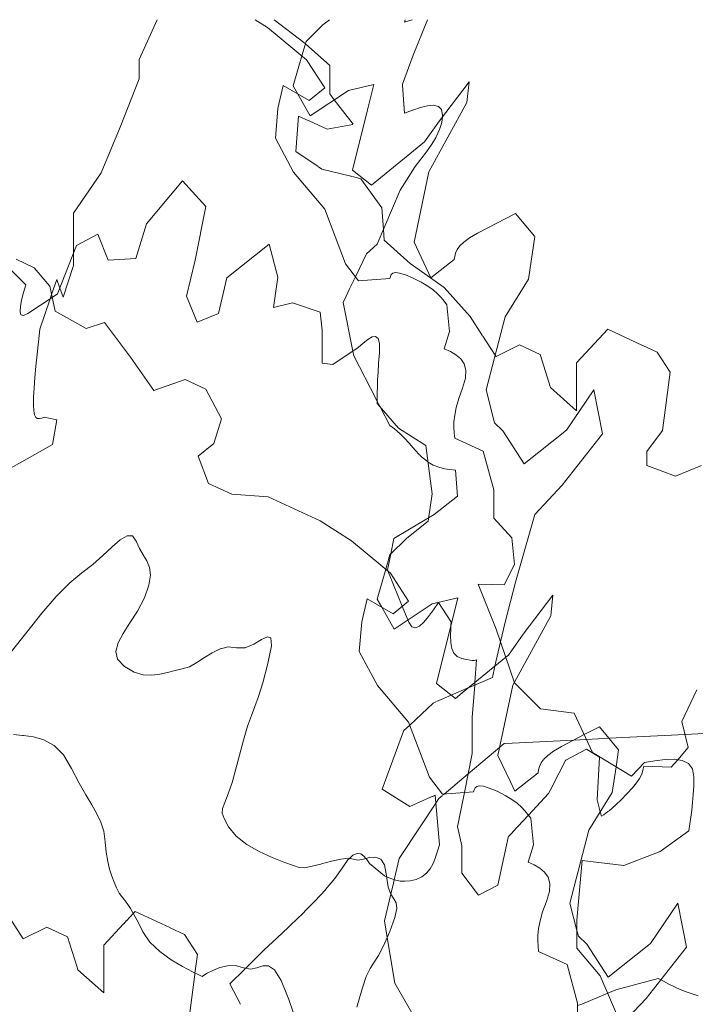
# Model space of a CAD drawing. Header units: millimetres. Extents: x -46876 to 9452, y -13755 to 24767.
# Tile 9 of 55: x -36900 to -31820, y 17363 to 24767. Entities that reach past the tile are written whole.
import ezdxf

# ---------------------------------------------------------------- set-up
doc = ezdxf.new("R2010")
doc.units = ezdxf.units.MM
doc.layers.add('L-PLNT', color=71, linetype='Continuous', lineweight=9)

# ---------------------------------------------------------------- blocks, each defined once
blk = doc.blocks.new('M_RPC Tree - Deciduous - Scarlet Oak - 12_5 Meters-4147365-3D - CAPA')
at = {"layer": 'L-PLNT'}
for p, q in [((-36143.5, 20854.3), (-36092.3, 20885.1)), ((-36092.3, 20885.1), (-36052.1, 20885.5)), ((-36052.1, 20885.5), (-36024.2, 20846.4)), ((-36204.5, 20802), (-36143.5, 20854.3)), ((-36024.2, 20846.4), (-35999.4, 20790.6)), ((-36350.6, 20669.5), (-36274, 20737.4)), ((-36274, 20737.4), (-36204.5, 20802)), ((-35999.4, 20790.6), (-35970.8, 20742.8)), ((-35970.8, 20742.8), (-35968.9, 20739.6)), ((-35968.1, 20738.3), (-35944, 20697.3)), ((-36433, 20607.2), (-36350.6, 20669.5)), ((-35944, 20697.3), (-35924.3, 20648.2)), ((-36523.7, 20533.3), (-36433, 20607.2)), ((-35917.1, 20589.5), (-35928, 20515.6)), ((-35924.3, 20648.2), (-35917.1, 20589.5)), ((-36624.3, 20429.4), (-36523.7, 20533.3)), ((-35928, 20515.6), (-35962.3, 20420.5)), ((-36732.7, 20303), (-36624.3, 20429.4)), ((-35962.3, 20420.5), (-36014.7, 20319.4)), ((-36846.8, 20162), (-36732.7, 20303)), ((-36014.7, 20319.4), (-36070.9, 20230.2)), ((-36070.9, 20230.2), (-36122.2, 20151.2)), ((-36964.3, 20013.9), (-36846.8, 20162)), ((-36122.2, 20151.2), (-36160.4, 20080.7)), ((-36160.4, 20080.7), (-36176.8, 20017)), ((-35203.4, 20043.7), (-35139.6, 20070.7)), ((-35139.6, 20070.7), (-35082.3, 20105.1)), ((-35082.3, 20105.1), (-35037.4, 20127.3)), ((-35037.4, 20127.3), (-35010.5, 20117.9)), ((-35010.5, 20117.9), (-35007.2, 20057.3)), ((-36176.8, 20017), (-36163.2, 19958.4)), ((-35511.3, 19969.4), (-35452.9, 20006.2)), ((-35452.9, 20006.2), (-35393, 20035.5)), ((-35393, 20035.5), (-35360.4, 20043.3)), ((-35358.8, 20043.7), (-35331.5, 20050.3)), ((-35331.5, 20050.3), (-35268.7, 20043.6)), ((-35268.6, 20043.6), (-35206, 20043.7)), ((-35007.2, 20057.3), (-35033.2, 19926.1)), ((-36163.2, 19958.4), (-36110.9, 19903.1)), ((-35623.5, 19901.7), (-35568.2, 19932.2)), ((-35568.2, 19932.2), (-35511.3, 19969.4)), ((-35033.2, 19926.1), (-35071.6, 19780.6)), ((-36110.9, 19903.1), (-36038.8, 19861.3)), ((-36038.8, 19861.3), (-35970.8, 19841.1)), ((-35906.5, 19837.2), (-35845.4, 19844.8)), ((-35845.4, 19844.8), (-35787.2, 19858.6)), ((-35787.2, 19858.6), (-35731.3, 19873.7)), ((-35731.3, 19873.7), (-35677.4, 19884.9)), ((-35677.4, 19884.9), (-35623.5, 19901.7)), ((-35970.8, 19841.1), (-35906.5, 19837.2)), ((-35071.6, 19780.6), (-35103.4, 19678.6)), ((-35103.4, 19678.6), (-35131.4, 19602.2)), ((-35131.4, 19602.2), (-35158, 19533.8)), ((-35158, 19533.8), (-35186, 19455.5)), ((-35186, 19455.5), (-35217.8, 19349.6)), ((-36946.1, 19391), (-36878.1, 19384.4)), ((-36878.1, 19384.4), (-36872.2, 19383.8)), ((-36872.2, 19383.8), (-36794.8, 19372.8)), ((-36794.8, 19372.8), (-36717, 19350.3)), ((-36717, 19350.3), (-36641.5, 19308.5)), ((-35217.8, 19349.6), (-35256.2, 19198.2)), ((-36641.5, 19308.5), (-36571.1, 19239.9)), ((-36571.1, 19239.9), (-36508.9, 19136.7)), ((-35256.2, 19198.2), (-35296.7, 19047.4)), ((-36508.9, 19136.7), (-36453.6, 19026.2)), ((-35302.5, 19030.7), (-35331.6, 18946.1)), ((-35296.7, 19047.4), (-35302.3, 19031.1)), ((-36453.6, 19026.2), (-36402.9, 18936.8)), ((-36402.9, 18936.8), (-36358, 18862.1)), ((-35331.6, 18946.1), (-35358.2, 18880.3)), ((-36358, 18862.1), (-36319.9, 18795.9)), ((-35374.1, 18836.3), (-35376.5, 18800.5)), ((-35358.2, 18880.3), (-35374.1, 18836.3)), ((-36319.9, 18795.9), (-36289.5, 18731.8)), ((-35376.5, 18800.5), (-35362.8, 18758.9)), ((-35362.8, 18758.9), (-35330.5, 18697.9)), ((-36289.5, 18731.8), (-36268, 18663.7)), ((-36268, 18663.7), (-36256.4, 18585.2)), ((-35330.5, 18697.9), (-35273, 18626.8)), ((-35273, 18626.8), (-35192.4, 18564.3)), ((-36256.4, 18585.2), (-36248.3, 18505.7)), ((-35192.4, 18564.3), (-35098.7, 18510.8)), ((-36248.3, 18505.7), (-36237, 18437.4)), ((-36237, 18437.4), (-36223.2, 18378.5)), ((-35098.7, 18510.8), (-35002.3, 18466.4)), ((-35002.1, 18466.3), (-34913.2, 18431.5)), ((-34630.4, 18418.3), (-34556.4, 18438.1)), ((-34556.4, 18438.1), (-34486.3, 18454.1)), ((-34486.3, 18454.1), (-34427.9, 18461)), ((-34427.9, 18461), (-34389, 18453.3)), ((-34389, 18453.3), (-34356.4, 18447)), ((-34356.4, 18447), (-34315, 18454.8)), ((-34315, 18454.8), (-34269.4, 18465.9)), ((-34269.4, 18465.9), (-34224.5, 18469.5)), ((-34224.5, 18469.5), (-34185, 18454.9)), ((-34185, 18454.9), (-34155.6, 18411.3)), ((-36223.2, 18378.5), (-36207.3, 18327.1)), ((-34913.2, 18431.5), (-34841.6, 18406.3)), ((-34841.6, 18406.3), (-34797.8, 18391.2)), ((-34797.8, 18391.2), (-34759, 18389.4)), ((-34758.9, 18389.4), (-34700.5, 18400.2)), ((-34700.5, 18400.2), (-34636.5, 18416.7)), ((-34636.5, 18416.7), (-34630.8, 18418.2)), ((-34155.6, 18411.3), (-34141.3, 18327.9)), ((-36207.3, 18327.1), (-36189.9, 18281.2)), ((-34141.3, 18327.9), (-34129.5, 18242.3)), ((-36189.9, 18281.2), (-36171.4, 18239.2)), ((-36171.4, 18239.2), (-36152.4, 18199)), ((-34129.5, 18242.3), (-34109.3, 18189.6)), ((-36152.4, 18199), (-36133.2, 18176)), ((-36133.2, 18176), (-36113.2, 18150.6)), ((-36113.2, 18150.6), (-36091.6, 18120.6)), ((-34109.3, 18189.6), (-34087.3, 18155.3)), ((-34087.3, 18155.3), (-34070.3, 18124.8)), ((-36091.6, 18120.6), (-36067.7, 18083.6)), ((-36067.7, 18083.6), (-36040.7, 18037.3)), ((-34065.1, 18083.4), (-34078.2, 18016.4)), ((-34070.3, 18124.8), (-34065.1, 18083.4)), ((-36040.7, 18037.3), (-36009.8, 17979.3)), ((-34078.2, 18016.4), (-34116.5, 17909.5)), ((-36009.8, 17979.3), (-35974.2, 17907.3)), ((-35974.2, 17907.3), (-35921.4, 17830.2)), ((-34116.5, 17909.5), (-34164, 17801.5)), ((-35921.4, 17830.2), (-35846.8, 17759.6)), ((-34164, 17801.5), (-34202.4, 17730.3)), ((-35846.8, 17759.6), (-35761.4, 17697.5)), ((-35761.4, 17697.5), (-35675.9, 17645.8)), ((-34202.4, 17730.3), (-34234.8, 17679.2)), ((-35675.9, 17645.8), (-35601.3, 17606.5)), ((-35447.9, 17617.8), (-35395.5, 17638.2)), ((-35395.5, 17638.2), (-35337, 17652.1)), ((-35337, 17652.1), (-35276, 17653.8)), ((-35276, 17653.8), (-35216.7, 17638)), ((-35216.7, 17638), (-35163.4, 17627.6)), ((-35163.4, 17627.6), (-35116.5, 17637.7)), ((-35116.5, 17637.7), (-35072.8, 17651.4)), ((-35072.8, 17651.4), (-35029.8, 17651.6)), ((-35029.8, 17651.6), (-34984.3, 17621.1)), ((-34264.1, 17631.5), (-34293.5, 17570.6)), ((-34234.8, 17679.2), (-34264.1, 17631.5)), ((-35601.3, 17606.5), (-35548.6, 17581.5)), ((-35548.6, 17581.5), (-35528.6, 17572.7)), ((-35528.6, 17572.7), (-35518.3, 17579.6)), ((-35518.3, 17579.6), (-35490.1, 17596.4)), ((-35490.1, 17596.4), (-35447.9, 17617.8)), ((-34984.3, 17621.1), (-34933.7, 17542.8)), ((-34293.5, 17570.6), (-34325.8, 17479.7)), ((-34933.7, 17542.8), (-34875, 17399.7)), ((-34325.8, 17479.7), (-34364.2, 17342.3)), ((-34875, 17399.7), (-34819.8, 17237.9))]:
    blk.add_line(p, q, dxfattribs=at)
blk = doc.blocks.new('M_RPC Tree - Deciduous - Red Maple - 9 Meters-4147367-3D - CAPA')
at = {"layer": 'L-PLNT'}
for p, q in [((-36000.4, 24467.9), (-35865.9, 24767.1)), ((-36000.4, 24323), (-36000.4, 24467.9)), ((-36143.7, 23958.9), (-36000.4, 24323)), ((-36287, 23615.4), (-36143.7, 23958.9)), ((-36493.9, 23312.4), (-36287, 23615.4)), ((-36493.9, 23013.9), (-36493.9, 23312.4)), ((-36493.9, 22919.2), (-36493.9, 23013.9)), ((-36573.5, 22680.1), (-36493.9, 22919.2)), ((-36659.5, 22701.6), (-36621.3, 22813.9)), ((-36621.3, 22813.9), (-36598.2, 22749.1)), ((-36598.2, 22749.1), (-36573.5, 22680.1)), ((-36748.7, 22439.6), (-36670.8, 22668.4)), ((-36670.8, 22668.4), (-36659.5, 22701.6)), ((-36758.8, 22344.4), (-36748.7, 22439.6)), ((-36768.6, 22250.9), (-36758.8, 22344.4)), ((-36777.5, 22160.9), (-36768.6, 22250.9)), ((-36785.1, 22076.1), (-36777.5, 22160.9)), ((-36791.1, 21998.1), (-36785.1, 22076.1)), ((-36795, 21928.8), (-36791.1, 21998.1)), ((-36796.4, 21869.8), (-36795, 21928.8)), ((-36794.1, 21824.8), (-36796.4, 21869.8)), ((-36787.6, 21794.5), (-36794.1, 21824.8)), ((-36777.6, 21776.4), (-36787.6, 21794.5)), ((-36764.9, 21768.1), (-36777.6, 21776.4)), ((-36733.8, 21771.3), (-36750, 21767.3)), ((-36716.8, 21777.8), (-36733.8, 21771.3)), ((-36621.3, 21758.4), (-36716.8, 21777.8)), ((-36750, 21767.3), (-36764.9, 21768.1)), ((-36653.1, 21571.7), (-36621.3, 21758.4)), ((-36844.2, 21465.6), (-36653.1, 21571.7)), ((-37051.1, 21348.8), (-36844.2, 21465.6)), ((-36872.4, 17854.7), (-37067.9, 18156.9)), ((-36070.3, 18018.8), (-36094.5, 17992.8)), ((-36045.5, 18045.5), (-36069.8, 18019.4)), ((-36032, 18060), (-36045.5, 18045.5)), ((-35771.1, 17939.4), (-36032, 18060)), ((-36696.5, 17943), (-36872.4, 17854.7)), ((-36540.2, 17870.8), (-36696.5, 17943)), ((-36119, 17966.6), (-36266.6, 17808)), ((-36095.4, 17991.9), (-36117.6, 17968)), ((-35660.7, 17888.5), (-35769.5, 17938.7)), ((-36470.4, 17649.4), (-36540.2, 17870.8)), ((-35563, 17737.4), (-35660.7, 17888.5)), ((-36266.6, 17808), (-36266.6, 17659.7)), ((-35581.7, 17597.2), (-35563, 17737.4)), ((-36462, 17622.8), (-36470, 17648.2)), ((-36266.6, 17659.7), (-36266.6, 17447.8)), ((-36266.6, 17447.8), (-36462, 17622.8)), ((-35621.6, 17298.2), (-35583.1, 17586.4)), ((-35583.1, 17586.9), (-35581.7, 17597.2)), ((-32100.2, 17557.5), (-32418.5, 17470.3)), ((-32079.8, 17546.8), (-32100.2, 17557.5)), ((-32059.2, 17536), (-32079.8, 17546.8)), ((-32017.9, 17514.8), (-32059.2, 17536)), ((-31976.1, 17494.3), (-32017.9, 17514.8)), ((-31933.4, 17475), (-31976.1, 17494.3)), ((-31889.7, 17457.1), (-31933.4, 17475)), ((-32478.4, 17445.2), (-32673.3, 17363.3)), ((-32418.5, 17470.3), (-32478.4, 17445.2)), ((-31844.5, 17441), (-31889.7, 17457.1)), ((-31797.7, 17427.2), (-31844.5, 17441)), ((-32673.3, 17363.3), (-32704.9, 17352.6))]:
    blk.add_line(p, q, dxfattribs=at)
blk = doc.blocks.new('M_RPC Tree - Deciduous - Red Maple - 9 Meters-V39-3D - CAPA')
at = {"layer": 'L-PLNT'}
for p, q in [((-35946.8, 23231.9), (-35676.1, 23556.4)), ((-35676.1, 23556.4), (-35501, 23362.2)), ((-35501, 23362.2), (-35580.6, 22957.6)), ((-36026.4, 22972.1), (-35946.8, 23231.9)), ((-36472.1, 23069.4), (-36312.9, 23154.4)), ((-36312.9, 23154.4), (-36233.3, 22958.9)), ((-36615.4, 22705.2), (-36472.1, 23069.4)), ((-35341.8, 22826.3), (-35023.4, 23079.1)), ((-35023.4, 23079.1), (-34959.8, 22831.6)), ((-36926.4, 22965.1), (-36789.6, 22901.9)), ((-36233.3, 22958.9), (-36026.4, 22972.1)), ((-35580.6, 22957.6), (-35644.3, 22687.6)), ((-36965.6, 22886.6), (-36854.2, 22774.3)), ((-36789.6, 22901.9), (-36672.3, 22763)), ((-35405.5, 22556.4), (-35341.8, 22826.3)), ((-34959.8, 22831.6), (-34991.6, 22603.5)), ((-36854.2, 22774.3), (-36870.9, 22714.8)), ((-36672.3, 22763), (-36633.3, 22575.4)), ((-36885.2, 22658.8), (-36894.7, 22610)), ((-36870.9, 22714.8), (-36885.2, 22658.8)), ((-36742.7, 22620.7), (-36654.8, 22679)), ((-36654.8, 22679), (-36615.4, 22705.2)), ((-35644.3, 22687.6), (-35564.7, 22492.1)), ((-36894.7, 22610), (-36897.2, 22571.9)), ((-36838.3, 22557.3), (-36742.7, 22620.7)), ((-34991.6, 22603.5), (-34848.3, 22636.6)), ((-34848.3, 22636.6), (-34641.4, 22567)), ((-36897.2, 22571.9), (-36890.2, 22548)), ((-36890.2, 22548), (-36871.3, 22541.9)), ((-36871.3, 22541.9), (-36838.3, 22557.3)), ((-36633.3, 22575.4), (-36398.7, 22445.9)), ((-35564.7, 22492.1), (-35405.5, 22556.4)), ((-34641.4, 22567), (-34625.5, 22432.7)), ((-36398.7, 22445.9), (-36261.9, 22488.7)), ((-36261.9, 22488.7), (-36066.5, 22228.9)), ((-34625.5, 22432.7), (-34625.5, 22184.3)), ((-34317.6, 22334.9), (-34282.2, 22363)), ((-34282.2, 22363), (-34250.4, 22381.5)), ((-34250.4, 22381.5), (-34224, 22385.6)), ((-34224, 22385.6), (-34204.9, 22370.4)), ((-34204.9, 22370.4), (-34194.8, 22331)), ((-34545.9, 22175.1), (-34354.8, 22301.9)), ((-34354.8, 22301.9), (-34317.6, 22334.9)), ((-34194.8, 22331), (-34195.6, 22262.7)), ((-36066.5, 22228.9), (-35890.6, 21978.1)), ((-34195.6, 22262.7), (-34201.5, 22184.4)), ((-34625.5, 22184.3), (-34545.9, 22175.1)), ((-34201.5, 22184.4), (-34205.7, 22117)), ((-34205.7, 22117), (-34208.6, 22058.6)), ((-35890.6, 21978.1), (-35656.1, 22060.6)), ((-35656.1, 22060.6), (-35499.7, 21988.4)), ((-34210.3, 22007.5), (-34211.2, 21961.8)), ((-34208.6, 22058.6), (-34210.3, 22007.5)), ((-35499.7, 21988.4), (-35382.5, 21764.7)), ((-34211.5, 21919.8), (-34211.6, 21879.6)), ((-34211.2, 21961.8), (-34211.5, 21919.8)), ((-34211.6, 21879.6), (-34052.4, 21695.5)), ((-35382.5, 21764.7), (-35441.1, 21579.8)), ((-34052.4, 21695.5), (-33845.4, 21563.9)), ((-35441.1, 21579.8), (-35558.3, 21485.7)), ((-33845.4, 21563.9), (-33797.6, 21202.3)), ((-35558.3, 21485.7), (-35480.2, 21280)), ((-35480.2, 21280), (-35304.3, 21198.8)), ((-35304.3, 21198.8), (-35030.7, 21178.4)), ((-35030.7, 21178.4), (-34639.8, 20997.9)), ((-33797.6, 21202.3), (-33829.5, 20994.9)), ((-34639.8, 20997.9), (-34405.3, 20847.2)), ((-33829.5, 20994.9), (-33988.7, 20868.6)), ((-34405.3, 20847.2), (-34112.1, 20605.8)), ((-33988.7, 20868.6), (-34116, 20742.6)), ((-34116, 20742.6), (-34147.1, 20634.6)), ((-34147.1, 20634.6), (-34211.6, 20410.1)), ((-34112.1, 20605.8), (-33975.3, 20394.3)), ((-33113.1, 20146), (-32890.2, 20438.8)), ((-32890.2, 20438.8), (-32906.2, 20283.3)), ((-34288, 20411.6), (-34327.1, 20238.9)), ((-34092.6, 20300.1), (-34288, 20411.6)), ((-34211.6, 20410.1), (-34176.5, 20348)), ((-33975.3, 20394.3), (-34092.6, 20300.1)), ((-34084.2, 20184.2), (-33797.6, 20374.5)), ((-33797.6, 20374.5), (-33606.6, 20418.5)), ((-33606.6, 20418.5), (-33765.8, 19774.7)), ((-34176.5, 20348), (-34084.2, 20184.2)), ((-34327.1, 20238.9), (-34346.6, 20014.8)), ((-32906.2, 20283.3), (-33180.5, 19784.2)), ((-33224.6, 19989.1), (-33113.1, 20146)), ((-34346.6, 20014.8), (-34209.8, 19760.9)), ((-33572.4, 19703.9), (-33244.6, 19972.7)), ((-33244.6, 19972.7), (-33224.6, 19989.1)), ((-33765.8, 19774.7), (-33622.5, 19662.8)), ((-33180.5, 19784.2), (-33192.7, 19761.9)), ((-34209.8, 19760.9), (-33975.3, 19483.1)), ((-33622.5, 19662.8), (-33572.4, 19703.9)), ((-33192.7, 19761.9), (-33304.1, 19232.6)), ((-33975.3, 19483.1), (-33819, 19071.8)), ((-32655.1, 19390.4), (-32540, 19450.2)), ((-32540, 19450.2), (-32396.7, 19276.3)), ((-32826.5, 19301.3), (-32655.1, 19390.4)), ((-32929.5, 19234.7), (-32886, 19266.6)), ((-32886, 19266.6), (-32826.5, 19301.3)), ((-32396.7, 19276.3), (-32415.7, 19148.5)), ((-33304.1, 19232.6), (-33210.1, 19035.2)), ((-32991.3, 19151.8), (-32979.5, 19177.8)), ((-32979.5, 19177.8), (-32960.3, 19204.6)), ((-32959.8, 19205.3), (-32929.5, 19234.7)), ((-33001.4, 19103.8), (-32997.8, 19126.8)), ((-32997.8, 19126.8), (-32991.3, 19151.8)), ((-32415.7, 19148.5), (-32444.5, 18954.8)), ((-33819, 19071.8), (-33721.2, 18941.9)), ((-33210, 19035), (-33176.8, 18965.3)), ((-33176.8, 18965.3), (-33001.7, 19102.3)), ((-33721.2, 18941.9), (-33486.7, 18960.7)), ((-33486.7, 18960.7), (-33482.1, 18976.7)), ((-33482.1, 18976.7), (-33474.9, 18990.6)), ((-33474.9, 18990.6), (-33462.6, 19000.8)), ((-33462.6, 19000.8), (-33442.6, 19005.1)), ((-33442.6, 19005.1), (-33412.4, 19001.8)), ((-33412.4, 19001.8), (-33369.3, 18988.8)), ((-33369.3, 18988.8), (-33310.8, 18964.3)), ((-33310.8, 18964.3), (-33250.1, 18933.8)), ((-33250.1, 18933.8), (-33200.6, 18904)), ((-33200.6, 18904), (-33160.6, 18874.9)), ((-32444.5, 18954.8), (-32619.6, 18673)), ((-33160.6, 18874.9), (-33128, 18846.2)), ((-33128, 18846.2), (-33101.1, 18818)), ((-33101.1, 18818), (-33078, 18790)), ((-33078, 18790), (-33056.7, 18762.2)), ((-33056.7, 18762.2), (-33037.2, 18562.4)), ((-32619.6, 18673), (-32762.9, 18122.5)), ((-33037.2, 18562.4), (-33076.3, 18432.2)), ((-33076.3, 18432.2), (-33030.8, 18410.4)), ((-33030.8, 18410.4), (-32988.5, 18386.1)), ((-32988.5, 18386.1), (-32952.7, 18356.7)), ((-32952.7, 18356.7), (-32926.7, 18319.5)), ((-32926.7, 18319.5), (-32913.6, 18272.1)), ((-32913.6, 18272.1), (-32916.8, 18211.7)), ((-32916.8, 18211.7), (-32939.5, 18135.8)), ((-32939.5, 18135.8), (-32967.9, 18057.7)), ((-32762.9, 18122.5), (-32710.4, 17918.6)), ((-32157.9, 17820.5), (-31951, 18123.4)), ((-31951, 18123.4), (-31887.3, 17793.2)), ((-32967.9, 18057.7), (-32987, 17990.9)), ((-32998.5, 17933.4), (-33003.8, 17883.5)), ((-32987, 17990.9), (-32998.5, 17933.4)), ((-33003.8, 17883.5), (-33004.5, 17839.3)), ((-32710.4, 17918.6), (-32699.2, 17875)), ((-32699.2, 17875), (-32635.5, 17813.8)), ((-33004.5, 17839.3), (-33002.1, 17798.9)), ((-33002.1, 17798.9), (-32998.1, 17760.3)), ((-32635.5, 17813.8), (-32476.3, 17567.7)), ((-32476.3, 17567.7), (-32157.9, 17820.5)), ((-31887.3, 17793.2), (-32189.8, 17406.1)), ((-32998.1, 17760.3), (-32783.1, 17661)), ((-32783.1, 17661), (-32704.9, 17370.6)), ((-32189.8, 17406.1), (-32376.6, 17207.3)), ((-32704.9, 17370.6), (-32704.9, 17158.7))]:
    blk.add_line(p, q, dxfattribs=at)
blk = doc.blocks.new('M_RPC Tree - Deciduous - Red Maple - 9 Meters-V40-3D - CAPA')
at = {"layer": 'L-PLNT'}
for p, q in [((-35129.1, 24767.1), (-35036.1, 24707.4)), ((-34571.2, 24767.1), (-34619.5, 24728.8)), ((-35036.1, 24707.4), (-34743, 24466)), ((-34619.5, 24728.8), (-34746.9, 24602.8)), ((-34746.9, 24602.8), (-34777.9, 24494.8)), ((-34777.9, 24494.8), (-34842.4, 24270.4)), ((-34743, 24466), (-34606.1, 24254.5)), ((-33743.9, 24006.2), (-33521.1, 24299)), ((-33521.1, 24299), (-33537, 24143.6)), ((-34918.8, 24271.8), (-34957.9, 24099.1)), ((-34723.4, 24160.3), (-34918.8, 24271.8)), ((-34842.4, 24270.4), (-34807.4, 24208.2)), ((-34606.1, 24254.5), (-34723.4, 24160.3)), ((-34715, 24044.5), (-34428.5, 24234.7)), ((-34428.5, 24234.7), (-34237.5, 24278.7)), ((-34237.5, 24278.7), (-34284.1, 24090)), ((-34807.4, 24208.2), (-34715, 24044.5)), ((-33537, 24143.6), (-33823.6, 23622.2)), ((-34957.9, 24099.1), (-34977.5, 23875)), ((-34284.3, 24089.2), (-34396.7, 23634.9)), ((-33855.4, 23849.4), (-33743.9, 24006.2)), ((-34977.5, 23875), (-34840.7, 23621.2)), ((-34253.4, 23523.1), (-33855.4, 23849.4)), ((-34840.7, 23621.2), (-34606.1, 23343.3)), ((-34396.7, 23634.9), (-34253.4, 23523.1)), ((-33823.6, 23622.2), (-33935, 23092.9)), ((-34606.1, 23343.3), (-34449.8, 22932)), ((-33457.4, 23161.6), (-33170.8, 23310.4)), ((-33170.8, 23310.4), (-33028.8, 23138)), ((-33560.4, 23094.9), (-33516.8, 23126.8)), ((-33516.8, 23126.8), (-33457.4, 23161.6)), ((-33027.6, 23136.5), (-33075.3, 22815)), ((-33935, 23092.9), (-33807.6, 22825.5)), ((-33622.2, 23012.1), (-33610.4, 23038.1)), ((-33610.4, 23038.1), (-33590.7, 23065.5)), ((-33590.7, 23065.5), (-33560.4, 23094.9)), ((-33807.6, 22825.5), (-33632.5, 22962.5)), ((-33632.5, 22962.5), (-33628.7, 22987)), ((-33628.7, 22987), (-33622.2, 23012.1)), ((-34449.8, 22932), (-34352.1, 22802.1)), ((-34352.1, 22802.1), (-34117.6, 22821)), ((-34117.6, 22821), (-34112.9, 22836.9)), ((-34112.9, 22836.9), (-34105.8, 22850.9)), ((-34105.8, 22850.9), (-34093.5, 22861)), ((-34093.5, 22861), (-34073.5, 22865.4)), ((-34073.5, 22865.4), (-34043.2, 22862)), ((-34043.2, 22862), (-34000.1, 22849)), ((-34000.1, 22849), (-33941.7, 22824.5)), ((-33941.7, 22824.5), (-33880.9, 22794)), ((-33075.3, 22815), (-33250.4, 22533.2)), ((-33880.9, 22794), (-33831.5, 22764.2)), ((-33831.5, 22764.2), (-33791.4, 22735.1)), ((-33791.4, 22735.1), (-33758.9, 22706.5)), ((-33758.9, 22706.5), (-33732, 22678.2)), ((-33732, 22678.2), (-33708.8, 22650.3)), ((-33708.8, 22650.3), (-33687.6, 22622.4)), ((-33687.6, 22622.4), (-33668, 22422.7)), ((-33250.4, 22533.2), (-33393.7, 21982.7)), ((-33668, 22422.7), (-33707.1, 22292.4)), ((-33707.1, 22292.4), (-33661.6, 22270.7)), ((-33661.6, 22270.7), (-33619.3, 22246.4)), ((-33619.3, 22246.4), (-33583.5, 22216.9)), ((-33583.5, 22216.9), (-33557.5, 22179.8)), ((-33557.5, 22179.8), (-33544.5, 22132.3)), ((-33547.6, 22071.9), (-33570.3, 21996.1)), ((-33544.5, 22132.3), (-33547.6, 22071.9)), ((-33570.3, 21996.1), (-33598.7, 21917.9)), ((-33598.7, 21917.9), (-33617.9, 21851.1)), ((-33393.7, 21982.7), (-33330.1, 21735.3)), ((-32788.8, 21680.7), (-32581.8, 21983.7)), ((-32581.8, 21983.7), (-32518.2, 21653.4)), ((-33617.9, 21851.1), (-33629.3, 21793.7)), ((-33629.3, 21793.7), (-33634.6, 21743.8)), ((-33634.6, 21743.8), (-33635.3, 21699.6)), ((-33635.3, 21699.6), (-33632.9, 21659.1)), ((-33330.1, 21735.3), (-33266.4, 21674.1)), ((-33632.9, 21659.1), (-33629, 21620.5)), ((-33266.4, 21674.1), (-33107.2, 21427.9)), ((-33107.2, 21427.9), (-32788.8, 21680.7)), ((-32518.2, 21653.4), (-32820.6, 21266.3)), ((-33629, 21620.5), (-33414, 21521.2)), ((-33414, 21521.2), (-33335.8, 21230.8)), ((-32820.6, 21266.3), (-33027.6, 21046.1)), ((-33335.8, 21230.8), (-33335.8, 21018.9)), ((-33027.6, 21046.1), (-33170.8, 20537.1)), ((-33335.8, 21018.9), (-33199, 20871)), ((-33199, 20871), (-33179.5, 20671.2)), ((-33179.5, 20671.2), (-33257.6, 20516.6)), ((-33257.6, 20516.6), (-33453.1, 20522.1)), ((-33453.1, 20522.1), (-33316.2, 20183.4)), ((-33170.8, 20537.1), (-33250.4, 20235.9)), ((-33250.4, 20235.9), (-33284.2, 20089.2)), ((-33316.2, 20183.4), (-33179.5, 19781.2)), ((-33284.2, 20089.2), (-33326.4, 19905.6)), ((-33326.4, 19905.6), (-33346, 19820.6)), ((-33346, 19820.6), (-33521.1, 19745.7)), ((-33179.5, 19781.2), (-32984, 19584.9)), ((-33521.8, 19745.4), (-33654.5, 19687.8)), ((-33791.7, 19628.2), (-33967.5, 19462.5)), ((-33771, 19637.2), (-33791.7, 19628.2)), ((-33654.5, 19687.8), (-33766.7, 19639)), ((-32984, 19584.9), (-32730, 19552.4)), ((-32730, 19552.4), (-32593.1, 19256.1)), ((-34014.9, 19417.3), (-34173.8, 18981.3)), ((-33967.5, 19462.5), (-34014.6, 19418.1)), ((-32593.1, 19256.1), (-32300, 19078.3)), ((-32300, 19078.3), (-32202.3, 19181.5)), ((-32202.3, 19181.5), (-32123.2, 19194.2)), ((-32123.2, 19194.2), (-32047.5, 19203.3)), ((-32047.5, 19203.3), (-31978.2, 19205.4)), ((-31978.2, 19205.4), (-31918.6, 19197)), ((-31918.6, 19197), (-31872.1, 19174.6)), ((-31872.1, 19174.6), (-31841.8, 19134.6)), ((-31841.8, 19134.6), (-31830.9, 19073.6)), ((-31830.9, 19073.6), (-31832.1, 19004)), ((-34173.8, 18981.3), (-33966.8, 18849.6)), ((-31832.1, 19004), (-31835.3, 18939.7)), ((-33966.8, 18849.6), (-33809.8, 18919.8)), ((-33809.3, 18920.1), (-33797.7, 18925.2)), ((-33796.8, 18925.7), (-33775.8, 18935)), ((-33775.8, 18935), (-33743.9, 18562.9)), ((-31835.3, 18939.7), (-31840.2, 18879.9)), ((-31846.4, 18823.8), (-31853.7, 18770.3)), ((-31840.2, 18879.9), (-31846.4, 18823.8)), ((-31853.7, 18770.3), (-31861.7, 18718.6)), ((-31870, 18667.8), (-32085, 18512.8)), ((-31861.7, 18718.6), (-31870, 18667.8)), ((-33757.8, 18514.2), (-33772.7, 18468.2)), ((-33743.9, 18562.9), (-33757.8, 18514.2)), ((-32085, 18512.8), (-32358.6, 18406.1)), ((-34432.2, 18448.7), (-34476.2, 18387.2)), ((-34420.7, 18459.6), (-34432.2, 18448.7)), ((-34394.8, 18484.1), (-34420.7, 18459.6)), ((-34363, 18497.7), (-34394.8, 18484.1)), ((-34335.7, 18493.8), (-34363, 18497.7)), ((-34311.7, 18476.8), (-34335.7, 18493.8)), ((-34296.8, 18459.2), (-34311.7, 18476.8)), ((-34289.9, 18451.2), (-34296.8, 18459.2)), ((-34269.3, 18421.1), (-34289.9, 18451.2)), ((-33773.1, 18466.9), (-33791.2, 18422.4)), ((-32671.3, 18444.5), (-32710.4, 17996.4)), ((-32358.6, 18406.1), (-32671.3, 18444.5)), ((-34476.2, 18387.2), (-34531.4, 18308.7)), ((-34157.9, 18329.5), (-34269.3, 18421.1)), ((-33813.4, 18382.3), (-33841.2, 18347.8)), ((-33791.2, 18422.4), (-33813.4, 18382.3)), ((-34531.4, 18308.7), (-34600, 18225.5)), ((-34142.4, 18322.3), (-34157.9, 18329.5)), ((-34140.4, 18321.4), (-34142.2, 18322.3)), ((-34130.4, 18316.8), (-34140.4, 18321.4)), ((-34102.1, 18305.2), (-34130.4, 18316.8)), ((-34072.2, 18295.7), (-34102.1, 18305.2)), ((-34039.8, 18289.5), (-34072.2, 18295.7)), ((-34004, 18287.8), (-34039.8, 18289.5)), ((-33964, 18291.5), (-34004, 18287.8)), ((-33919.1, 18301.8), (-33964, 18291.5)), ((-33875.9, 18320.5), (-33919.1, 18301.8)), ((-33841.2, 18347.8), (-33875.9, 18320.5)), ((-34601.4, 18224.1), (-34679.7, 18138.7)), ((-34732.4, 18085.1), (-34757.3, 18059.9)), ((-34679.7, 18138.7), (-34732.1, 18085.4)), ((-34768.3, 18048.8), (-34863.6, 17956.6)), ((-34758.3, 18058.9), (-34768.3, 18048.8)), ((-32710.4, 17996.4), (-32710.4, 17784.4)), ((-34881.8, 17939.5), (-34963.3, 17862.9)), ((-34863.6, 17956.6), (-34880.6, 17940.6)), ((-34963.3, 17862.9), (-35065.3, 17768.5)), ((-32710.4, 17784.4), (-32534.5, 17576.1)), ((-35065.3, 17768.5), (-35200.5, 17634.8)), ((-35207.9, 17627.5), (-35320, 17516.6)), ((-35200.5, 17634.8), (-35207, 17628.3)), ((-32534.5, 17576.1), (-32319.5, 17074.1)), ((-35320, 17516.6), (-35240.5, 17362.6))]:
    blk.add_line(p, q, dxfattribs=at)
blk = doc.blocks.new('M_RPC Tree - Deciduous - Red Maple - 9 Meters-V47-3D - CAPA')
at = {"layer": 'L-PLNT'}
for p, q in [((-34764.3, 24596.7), (-34985.2, 24767.1)), ((-33949.2, 24767.1), (-34006.2, 24747.8)), ((-34006.2, 24747.8), (-34002, 24767.1)), ((-33942.5, 24500.3), (-33833.7, 24767.1)), ((-34751.9, 24585.5), (-34764.3, 24596.7)), ((-34568.9, 24421.7), (-34751.9, 24585.5)), ((-34022.1, 24281.9), (-33942.5, 24500.3)), ((-34568.9, 24209.7), (-34568.9, 24421.7)), ((-34021.6, 24274.7), (-34022.1, 24281.9)), ((-34006.2, 24064.8), (-34021.5, 24273.2)), ((-34534.2, 24164.5), (-34568.9, 24209.7)), ((-34393.3, 23980.5), (-34534.2, 24164.5)), ((-33945.2, 24087.3), (-34006.2, 24064.8)), ((-33886.8, 24106.7), (-33943.6, 24087.9)), ((-33833.3, 24119.9), (-33886.8, 24106.7)), ((-33787.3, 24123.7), (-33833.3, 24119.9)), ((-33751.4, 24115.1), (-33787.3, 24123.7)), ((-33728, 24090.9), (-33751.4, 24115.1)), ((-33719.7, 24048.1), (-33728, 24090.9)), ((-34823, 23776.1), (-34803.4, 24042.5)), ((-34803.4, 24042.5), (-34725.1, 24006.4)), ((-34724.2, 24005.9), (-34588.4, 23943.2)), ((-33742.6, 23940.2), (-33725.7, 23994.5)), ((-33725.7, 23994.5), (-33721, 24036.3)), ((-33721, 24036.3), (-33719.7, 24048.1)), ((-34588.4, 23943.2), (-34393.8, 23980)), ((-33768.5, 23885.3), (-33742.6, 23940.2)), ((-33801.7, 23830), (-33769.2, 23884.1)), ((-34654.7, 23661.9), (-34823, 23776.1)), ((-33882.6, 23718.3), (-33840.3, 23774.3)), ((-33840.3, 23774.3), (-33801.7, 23830)), ((-33926.6, 23662.3), (-33882.6, 23718.3)), ((-34627.5, 23643.4), (-34652.6, 23660.5)), ((-34410, 23590.2), (-34627.5, 23643.4)), ((-34038.1, 23484.9), (-33926.6, 23662.3)), ((-34403.6, 23588.6), (-34407.1, 23589.5)), ((-34334.4, 23571.6), (-34397, 23587)), ((-34178, 23351.1), (-34334.4, 23571.6)), ((-34213.2, 23078.8), (-34038.1, 23484.9)), ((-34165.1, 23190.4), (-34178, 23351.1)), ((-34158.5, 23109), (-34165.1, 23190.4)), ((-33963.1, 22933.9), (-34158.5, 23109)), ((-34292.8, 23005.3), (-34213.2, 23078.8)), ((-34375.4, 22833.2), (-34292.8, 23005.3)), ((-33939.7, 22917.3), (-33963.1, 22933.9)), ((-33709, 22753), (-33938.8, 22916.7)), ((-34418.9, 22742.6), (-34375.4, 22833.2)), ((-34445.3, 22687.8), (-34419.2, 22742)), ((-33513.5, 22535.6), (-33709, 22753)), ((-34467.9, 22640.7), (-34445.4, 22687.4)), ((-34395.6, 22274.9), (-34467.9, 22640.7)), ((-33418.9, 22389.2), (-33513.5, 22535.6)), ((-32477.7, 22438.7), (-32712.2, 22186.7)), ((-32216.7, 22318.2), (-32477.7, 22438.7)), ((-33325.5, 22244.9), (-33417.5, 22387.1)), ((-33142.2, 22321.7), (-33318.1, 22233.4)), ((-32985.9, 22249.5), (-33142.2, 22321.7)), ((-32106.4, 22267.2), (-32215.2, 22317.4)), ((-34388.3, 22238.2), (-34395.6, 22274.9)), ((-34220, 21912.4), (-34388.3, 22238.2)), ((-33318.1, 22233.4), (-33325.5, 22244.9)), ((-32907.7, 22001.5), (-32985.9, 22249.5)), ((-32008.7, 22116.1), (-32106.4, 22267.2)), ((-32712.2, 22186.7), (-32712.2, 22038.4)), ((-32067.3, 21677), (-32008.7, 22116.1)), ((-32712.2, 21826.5), (-32907.7, 22001.5)), ((-32712.2, 22038.4), (-32712.2, 21826.5)), ((-34218.3, 21909), (-34219.3, 21911)), ((-34211.5, 21895.9), (-34217.8, 21908)), ((-34190.6, 21855.4), (-34211.5, 21895.9)), ((-34117.7, 21714.2), (-34190.6, 21855.4)), ((-34100.4, 21703), (-34117.7, 21714.2)), ((-34081.9, 21690), (-34100.4, 21703)), ((-34060.9, 21673.2), (-34081.9, 21690)), ((-34036.1, 21650.7), (-34060.9, 21673.2)), ((-34006.3, 21620.7), (-34036.1, 21650.7)), ((-32184.6, 21519.2), (-32067.3, 21677)), ((-33970.2, 21581.3), (-34006.3, 21620.7)), ((-33926.6, 21530.6), (-33970.2, 21581.3)), ((-33892.6, 21494.4), (-33926.6, 21530.6)), ((-33879.8, 21480.8), (-33890.6, 21492.3)), ((-33834.6, 21444.1), (-33879.8, 21480.8)), ((-32184.6, 21413.3), (-32184.6, 21519.2)), ((-33829.1, 21440.8), (-33834.6, 21444.1)), ((-33790.9, 21418.1), (-33829.1, 21440.8)), ((-33748.2, 21400.9), (-33790.9, 21418.1)), ((-33706.4, 21390.1), (-33748.2, 21400.9)), ((-31969.6, 21335.2), (-32184.6, 21413.3)), ((-31774.1, 21414.5), (-31969.6, 21335.2)), ((-33665.1, 21383.8), (-33706.4, 21390.1)), ((-33624.1, 21379.6), (-33665.1, 21383.8)), ((-33608.2, 21183.1), (-33624.1, 21379.6)), ((-33783.4, 21046.2), (-33608.2, 21183.1)), ((-33825.5, 21021.1), (-33783.4, 21046.2)), ((-34085.8, 20866.1), (-33825.5, 21021.1)), ((-34109.2, 20749.4), (-34085.8, 20866.1)), ((-34133.6, 20627.4), (-34109.2, 20749.4)), ((-34131.2, 20621.5), (-34133.6, 20627.4)), ((-34121.5, 20597.6), (-34131.2, 20621.5)), ((-34023.1, 20355.9), (-34120.9, 20596.2)), ((-33751.5, 20384.3), (-33788.9, 20329.1)), ((-33657.1, 20242.5), (-33751.5, 20384.3)), ((-33981, 20252.7), (-34023.1, 20355.9)), ((-33788.9, 20329.1), (-33825.6, 20278.1)), ((-33974.4, 20236.4), (-33981, 20252.7)), ((-33951.6, 20202.1), (-33974.4, 20236.4)), ((-33860.9, 20235.7), (-33894.2, 20206)), ((-33825.6, 20278.1), (-33860.9, 20235.7)), ((-33657.6, 20212.3), (-33656, 20240.8)), ((-33924.6, 20193.4), (-33951.6, 20202.1)), ((-33894.2, 20206), (-33924.6, 20193.4)), ((-33660.4, 20132.4), (-33659.1, 20185.6)), ((-33659.1, 20185.6), (-33657.6, 20212.3)), ((-33658.1, 20083), (-33660.4, 20132.4)), ((-33650.3, 20039.4), (-33658.1, 20083)), ((-33635.3, 20003.5), (-33650.3, 20039.4)), ((-33611.3, 19977.2), (-33635.3, 20003.5)), ((-33576.4, 19962.5), (-33611.3, 19977.2)), ((-33540.6, 19955.6), (-33576.4, 19962.5)), ((-33513.9, 19951.3), (-33540.6, 19955.6)), ((-33494.9, 19949.2), (-33513.9, 19951.3)), ((-33482.1, 19948.8), (-33494.9, 19949.2)), ((-33473.8, 19949.7), (-33482.1, 19948.8)), ((-33477.5, 19781.7), (-33465, 19953.7)), ((-33468.6, 19951.5), (-33473.8, 19949.7)), ((-33465, 19953.7), (-33468.6, 19951.5)), ((-33478.9, 19763.8), (-33477.5, 19781.7)), ((-33496.8, 19518.6), (-33478.9, 19763.8)), ((-31809.3, 19728.2), (-31920.8, 19488.7)), ((-33496.8, 19249.5), (-33496.8, 19518.6)), ((-31920.8, 19488.7), (-31873, 19292.7)), ((-31897.2, 19391.9), (-30687.6, 19452.5)), ((-33258.2, 19323.7), (-33198.1, 19326.7)), ((-33198.1, 19326.7), (-32732.9, 19350)), ((-32732.9, 19350), (-32638.7, 19354.7)), ((-32638.7, 19354.7), (-32468.4, 19363.3)), ((-32468.4, 19363.3), (-31897.2, 19391.9)), ((-33290.8, 19296.2), (-33527.9, 19095.8)), ((-33258.2, 19323.7), (-33290.8, 19296.2)), ((-32637.1, 19282.2), (-32792.8, 19199)), ((-32593.3, 19254.3), (-32637.1, 19282.2)), ((-32541.6, 19221.4), (-32592.5, 19253.7)), ((-31873, 19292.7), (-31952.1, 19201.7)), ((-33556.4, 18955.1), (-33496.8, 19249.5)), ((-32796.3, 19197.2), (-32894.4, 19004.5)), ((-32794, 19198.4), (-32796.3, 19197.2)), ((-32557.5, 18900.4), (-32541.6, 19221.4)), ((-31952.1, 19201.7), (-32000.4, 19146.1)), ((-32216.6, 19112), (-32225.7, 19088.2)), ((-32211, 19133.4), (-32216.6, 19112)), ((-32207.3, 19153.6), (-32211, 19133.4)), ((-32001.5, 19146.1), (-32207.3, 19153.6)), ((-33527.9, 19095.8), (-33709, 18942.9)), ((-32240.3, 19060.7), (-32262.1, 19028.5)), ((-32225.7, 19088.2), (-32240.3, 19060.7)), ((-32895, 19003.4), (-32923.7, 18947)), ((-32292.9, 18990.3), (-32334.7, 18944.8)), ((-32262.1, 19028.5), (-32292.9, 18990.3)), ((-33748.4, 18909.6), (-33770.7, 18875.9)), ((-33720.2, 18933.4), (-33748.4, 18909.6)), ((-33709, 18942.9), (-33715.5, 18937.4)), ((-33596.2, 18758.9), (-33556.4, 18955.1)), ((-32923.7, 18947), (-33074.3, 18785.2)), ((-32534.3, 18810.2), (-32557.5, 18900.4)), ((-32378.3, 18900.6), (-32414.3, 18865.7)), ((-32334.7, 18944.8), (-32378.3, 18900.6)), ((-33770.7, 18875.9), (-33888.5, 18698.1)), ((-32525.7, 18776.6), (-32534.3, 18810.2)), ((-32471.6, 18815.5), (-32489.9, 18801.3)), ((-32444.1, 18838.5), (-32468.9, 18817.6)), ((-32414.3, 18865.7), (-32444.1, 18838.5)), ((-33608.2, 18699.5), (-33596.4, 18757.8)), ((-33074.3, 18785.2), (-33194.3, 18656.3)), ((-32508.4, 18788.2), (-32525.7, 18776.6)), ((-32489.9, 18801.3), (-32508.4, 18788.2)), ((-33889.4, 18696.7), (-34046.7, 18459.2)), ((-33576.4, 18555.1), (-33608.2, 18699.5)), ((-33227.3, 18616.9), (-33305.8, 18258.7)), ((-33226.2, 18622), (-33227.1, 18618)), ((-33195.7, 18654.8), (-33224.8, 18623.5)), ((-33576.4, 18348.1), (-33576.4, 18555.1)), ((-34046.7, 18459.2), (-34084.1, 18299.4)), ((-34084.1, 18299.4), (-34089.9, 18274.3)), ((-33449, 18184.3), (-33576.4, 18348.1)), ((-34090.3, 18272.8), (-34109.5, 18190.4)), ((-33305.8, 18258.7), (-33449, 18184.3)), ((-34109.5, 18190.4), (-34156.1, 17990.7)), ((-34156.1, 17990.7), (-34135.7, 17865.8)), ((-34135.7, 17865.8), (-34079.6, 17522.4)), ((-34079.6, 17522.4), (-33820.1, 17072.4))]:
    blk.add_line(p, q, dxfattribs=at)

msp = doc.modelspace()

# ---------------------------------------------------------------- block references
at = {"layer": 'L-PLNT'}
for name in ['M_RPC Tree - Deciduous - Red Maple - 9 Meters-V40-3D - CAPA', 'M_RPC Tree - Deciduous - Red Maple - 9 Meters-4147367-3D - CAPA', 'M_RPC Tree - Deciduous - Red Maple - 9 Meters-V47-3D - CAPA', 'M_RPC Tree - Deciduous - Red Maple - 9 Meters-V39-3D - CAPA', 'M_RPC Tree - Deciduous - Scarlet Oak - 12_5 Meters-4147365-3D - CAPA']:
    msp.add_blockref(name, (0, 0), dxfattribs=at)

doc.saveas('drawing.dxf')
